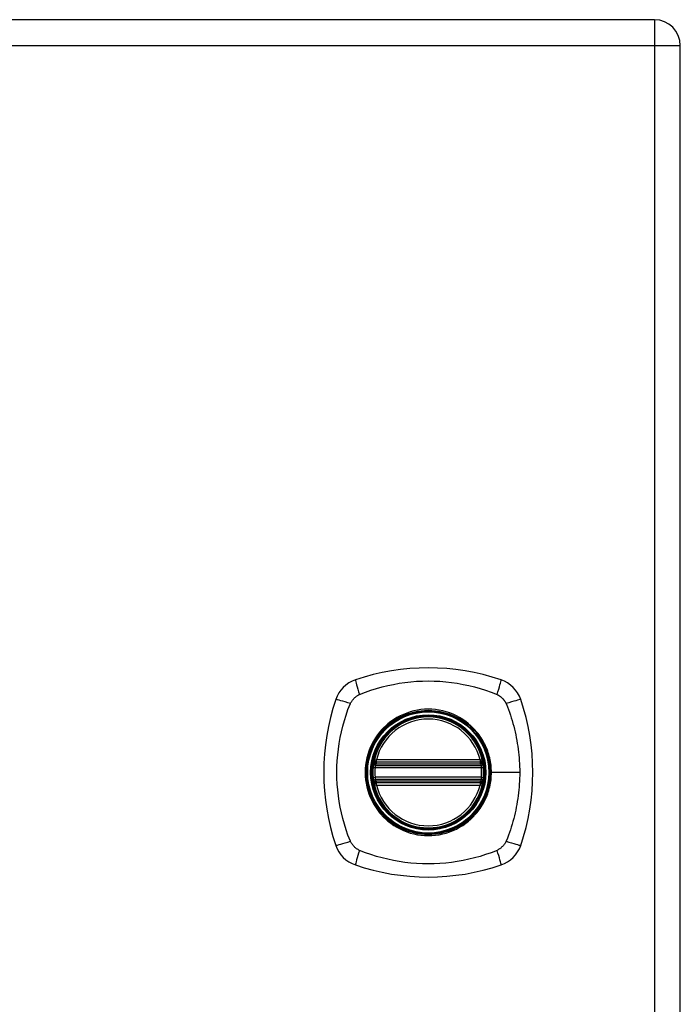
# Model space of a CAD drawing. Header units: inches. Extents: x 2.3 to 72.2, y 3.3 to 39.4.
# Tile 72 of 77: x 28.3 to 32.1, y 21.8 to 27.4. Entities that reach past the tile are written whole.
import ezdxf

# ---------------------------------------------------------------- set-up
doc = ezdxf.new("R2010")
doc.units = ezdxf.units.IN
doc.header["$MEASUREMENT"] = 0
doc.layers.add('Visible Edges(ANSI)', color=7, linetype='Continuous', lineweight=25)
doc.layers.add('Visible Tangent Edges(ANSI)', color=7, linetype='Continuous', lineweight=25)

msp = doc.modelspace()

# ---------------------------------------------------------------- linework, layer by layer
at = {"layer": 'Visible Edges(ANSI)'}
for p, q in [((31.9148, 27.3681), (20.2888, 27.3681)), ((32.0608, 7.7111), (32.0608, 27.2221)), ((30.34, 23.1575), (30.9336, 23.1575)), ((30.3441, 23.1773), (30.9295, 23.1773)), ((30.9336, 23.0787), (30.34, 23.0787)), ((30.9295, 23.0589), (30.3441, 23.0589))]:
    msp.add_line(p, q, dxfattribs=at)
at = {"layer": 'Visible Edges(ANSI)', "flags": 128}
for points in [[(30.3284, 23.1713), (30.3284, 23.1713), (30.3284, 23.1711), (30.3283, 23.1708), (30.3282, 23.1705), (30.3282, 23.17), (30.3281, 23.1694), (30.328, 23.1688), (30.3278, 23.168), (30.3277, 23.1672), (30.3276, 23.1662), (30.3274, 23.1652), (30.3272, 23.1641), (30.3271, 23.1629), (30.3269, 23.1617), (30.3267, 23.1604), (30.3265, 23.159), (30.3263, 23.1576), (30.3262, 23.1561), (30.326, 23.1546), (30.3258, 23.1531), (30.3256, 23.1515), (30.3255, 23.15), (30.3253, 23.1484), (30.3252, 23.1468)], [(30.9485, 23.1468), (30.9484, 23.1484), (30.9482, 23.15), (30.948, 23.1515), (30.9479, 23.1531), (30.9477, 23.1546), (30.9475, 23.1561), (30.9473, 23.1576), (30.9471, 23.159), (30.947, 23.1604), (30.9468, 23.1617), (30.9466, 23.1629), (30.9464, 23.1641), (30.9463, 23.1652), (30.9461, 23.1662), (30.946, 23.1672), (30.9458, 23.168), (30.9457, 23.1688), (30.9456, 23.1694), (30.9455, 23.17), (30.9454, 23.1705), (30.9454, 23.1708), (30.9453, 23.1711), (30.9453, 23.1713), (30.9453, 23.1713)], [(30.3252, 23.0895), (30.3253, 23.0879), (30.3255, 23.0863), (30.3256, 23.0847), (30.3258, 23.0832), (30.326, 23.0816), (30.3262, 23.0801), (30.3263, 23.0787), (30.3265, 23.0773), (30.3267, 23.0759), (30.3269, 23.0746), (30.3271, 23.0733), (30.3272, 23.0722), (30.3274, 23.0711), (30.3276, 23.07), (30.3277, 23.0691), (30.3278, 23.0682), (30.328, 23.0675), (30.3281, 23.0668), (30.3282, 23.0662), (30.3282, 23.0658), (30.3283, 23.0654), (30.3284, 23.0651), (30.3284, 23.065), (30.3284, 23.0649)], [(30.9453, 23.0649), (30.9453, 23.065), (30.9453, 23.0651), (30.9454, 23.0654), (30.9454, 23.0658), (30.9455, 23.0662), (30.9456, 23.0668), (30.9457, 23.0675), (30.9458, 23.0682), (30.946, 23.0691), (30.9461, 23.07), (30.9463, 23.0711), (30.9464, 23.0722), (30.9466, 23.0733), (30.9468, 23.0746), (30.947, 23.0759), (30.9471, 23.0773), (30.9473, 23.0787), (30.9475, 23.0801), (30.9477, 23.0816), (30.9479, 23.0832), (30.948, 23.0847), (30.9482, 23.0863), (30.9484, 23.0879), (30.9485, 23.0895)]]:
    msp.add_lwpolyline(points, dxfattribs=at)
at = {"layer": 'Visible Edges(ANSI)'}
for radius in [0.3199, 0.315]:
    msp.add_circle((30.6368, 23.1181), radius, dxfattribs=at)
for centre, radius, start, end in [((31.9148, 27.2221), 0.146, 0, 90), ((30.6368, 22.4291), 1.2795, 71.2278, 108.7722), ((30.2821, 23.4729), 0.1772, 108.7722, 161.2278), ((30.9916, 23.4729), 0.1772, 18.7722, 71.2278), ((31.3258, 23.1181), 1.2795, 161.2278, 198.7722), ((29.9479, 23.1181), 1.2795, 341.2278, 18.7722), ((30.6368, 23.1181), 0.313, 13.6344, 166.3656), ((30.6368, 23.1181), 0.313, 166.3656, 170.216), ((30.3441, 23.1891), 0.0118, 166.3656, 270), ((30.9295, 23.1891), 0.0118, 270, 13.6344), ((30.6368, 23.1181), 0.313, 9.784, 13.6344), ((30.6368, 23.1181), 0.313, 174.7499, 185.2501), ((30.34, 23.1693), 0.0118, 170.216, 270), ((30.9336, 23.1693), 0.0118, 270, 9.784), ((30.6368, 23.1181), 0.313, 354.7499, 5.2501), ((30.34, 23.0669), 0.0118, 90, 189.784), ((30.9336, 23.0669), 0.0118, 350.216, 90), ((30.6368, 23.1181), 0.313, 189.784, 193.6344), ((30.3441, 23.0471), 0.0118, 90, 193.6344), ((30.6368, 23.1181), 0.313, 193.6344, 346.3656), ((30.9295, 23.0471), 0.0118, 346.3656, 90), ((30.6368, 23.1181), 0.313, 346.3656, 350.216), ((30.2821, 22.7634), 0.1772, 198.7722, 251.2278), ((30.9916, 22.7634), 0.1772, 288.7722, 341.2278), ((30.6368, 23.8071), 1.2795, 251.2278, 288.7722)]:
    msp.add_arc(centre, radius, start, end, dxfattribs=at)
at = {"layer": 'Visible Tangent Edges(ANSI)'}
for p, q in [((31.9148, 27.3681), (31.9148, 27.2221)), ((20.2888, 27.2221), (31.9148, 27.2221)), ((31.9148, 27.2221), (32.0608, 27.2221)), ((31.9148, 27.2221), (31.9148, 7.7111)), ((30.3327, 23.1919), (30.3441, 23.1891)), ((30.3441, 23.1773), (30.3441, 23.1891)), ((30.9295, 23.1891), (30.3441, 23.1891)), ((30.9295, 23.1891), (30.941, 23.1919)), ((30.9295, 23.1891), (30.9295, 23.1773)), ((30.3252, 23.1468), (30.3369, 23.1457)), ((30.3344, 23.1703), (30.3284, 23.1713)), ((30.3369, 23.1457), (30.9367, 23.1457)), ((30.34, 23.1575), (30.34, 23.1676)), ((30.3441, 23.1674), (30.3441, 23.1773)), ((30.3441, 23.1674), (30.9295, 23.1674)), ((30.9295, 23.1773), (30.9295, 23.1674)), ((30.9336, 23.1676), (30.9336, 23.1575)), ((30.9367, 23.1457), (30.9485, 23.1468)), ((30.9453, 23.1713), (30.9393, 23.1703)), ((30.3252, 23.0895), (30.3369, 23.0906)), ((30.9367, 23.0906), (30.3369, 23.0906)), ((30.34, 23.0687), (30.34, 23.0787)), ((30.9336, 23.0787), (30.9336, 23.0687)), ((30.9367, 23.0906), (30.9485, 23.0895)), ((30.989, 23.1181), (30.9937, 23.1181)), ((31.1534, 23.1181), (30.9937, 23.1181)), ((30.3284, 23.0649), (30.3344, 23.066)), ((30.3441, 23.0471), (30.3327, 23.0443)), ((30.3441, 23.0589), (30.3441, 23.0688)), ((30.9295, 23.0688), (30.3441, 23.0688)), ((30.3441, 23.0471), (30.3441, 23.0589)), ((30.3441, 23.0471), (30.9295, 23.0471)), ((30.9295, 23.0688), (30.9295, 23.0589)), ((30.9295, 23.0589), (30.9295, 23.0471)), ((30.941, 23.0443), (30.9295, 23.0471)), ((30.9393, 23.066), (30.9453, 23.0649))]:
    msp.add_line(p, q, dxfattribs=at)
at = {"layer": 'Visible Tangent Edges(ANSI)', "flags": 128}
for points in [[(30.2482, 23.5581), (30.2818, 23.5718), (30.3128, 23.5823), (30.3442, 23.592), (30.3758, 23.6007), (30.4078, 23.6085), (30.44, 23.6153), (30.4724, 23.6212), (30.505, 23.626), (30.5378, 23.6298), (30.5706, 23.6325), (30.6036, 23.6341), (30.6366, 23.6347), (30.6697, 23.6342), (30.7027, 23.6325), (30.7355, 23.6298), (30.7683, 23.6261), (30.8009, 23.6212), (30.8334, 23.6154), (30.8657, 23.6086), (30.8977, 23.6007), (30.9294, 23.592), (30.9608, 23.5823), (30.9919, 23.5718), (31.0254, 23.5581)], [(30.1969, 23.5067), (30.1983, 23.5095), (30.1997, 23.5122), (30.2012, 23.5149), (30.2028, 23.5176), (30.2044, 23.5202), (30.2062, 23.5227), (30.208, 23.5252), (30.2099, 23.5277), (30.2118, 23.5301), (30.2138, 23.5324), (30.2159, 23.5347), (30.2181, 23.5369), (30.2203, 23.539), (30.2226, 23.5411), (30.2249, 23.5431), (30.2273, 23.5451), (30.2297, 23.5469), (30.2322, 23.5488), (30.2348, 23.5505), (30.2374, 23.5522), (30.24, 23.5538), (30.2427, 23.5553), (30.2455, 23.5567), (30.2482, 23.5581)], [(31.0254, 23.5581), (31.0268, 23.5574), (31.0282, 23.5567), (31.0296, 23.556), (31.0309, 23.5553), (31.0323, 23.5545), (31.0336, 23.5538), (31.0349, 23.553), (31.0362, 23.5522), (31.0376, 23.5514), (31.0389, 23.5505), (31.0401, 23.5497), (31.0414, 23.5488), (31.0427, 23.5479), (31.0439, 23.547), (31.0452, 23.546), (31.0464, 23.5451), (31.0476, 23.5441), (31.0488, 23.5431), (31.0499, 23.5421), (31.0511, 23.5411), (31.0523, 23.5401), (31.0534, 23.539), (31.0545, 23.538), (31.0556, 23.5369)], [(31.0556, 23.5369), (31.0567, 23.5358), (31.0577, 23.5347), (31.0588, 23.5335), (31.0598, 23.5324), (31.0608, 23.5312), (31.0618, 23.5301), (31.0628, 23.5289), (31.0638, 23.5277), (31.0647, 23.5265), (31.0656, 23.5252), (31.0665, 23.524), (31.0674, 23.5227), (31.0683, 23.5215), (31.0692, 23.5202), (31.07, 23.5189), (31.0708, 23.5176), (31.0717, 23.5163), (31.0724, 23.5149), (31.0732, 23.5136), (31.074, 23.5122), (31.0747, 23.5109), (31.0754, 23.5095), (31.0761, 23.5081), (31.0768, 23.5067)], [(30.1969, 22.7295), (30.1831, 22.7631), (30.1726, 22.7941), (30.163, 22.8255), (30.1542, 22.8571), (30.1464, 22.8891), (30.1396, 22.9213), (30.1338, 22.9537), (30.1289, 22.9863), (30.1252, 23.019), (30.1224, 23.0519), (30.1208, 23.0849), (30.1203, 23.1179), (30.1208, 23.151), (30.1224, 23.184), (30.1251, 23.2168), (30.1289, 23.2496), (30.1337, 23.2822), (30.1395, 23.3147), (30.1464, 23.3469), (30.1542, 23.379), (30.163, 23.4107), (30.1726, 23.4421), (30.1831, 23.4732), (30.1969, 23.5067)], [(30.989, 23.1181), (30.9836, 23.0569), (30.9678, 22.9975), (30.9418, 22.9418), (30.9065, 22.8913), (30.8632, 22.848), (30.813, 22.813), (30.7572, 22.7871), (30.6978, 22.7713), (30.6364, 22.766), (30.5752, 22.7714), (30.516, 22.7873), (30.4602, 22.8133), (30.4099, 22.8485), (30.3667, 22.8918), (30.3317, 22.9419), (30.3059, 22.9977), (30.29, 23.0572), (30.2847, 23.1183), (30.2901, 23.1796), (30.306, 23.2389), (30.332, 23.2947), (30.3672, 23.345), (30.4104, 23.3882), (30.4606, 23.4232), (30.5163, 23.449), (30.5757, 23.4649), (30.637, 23.4703), (30.6984, 23.4649), (30.7575, 23.449), (30.8133, 23.423), (30.8636, 23.3878), (30.9069, 23.3445), (30.942, 23.2942), (30.9678, 23.2386), (30.9836, 23.1793), (30.989, 23.1181)], [(30.8644, 23.3927), (30.8483, 23.4054), (30.8314, 23.417), (30.8138, 23.4278), (30.7956, 23.4375), (30.7769, 23.4462), (30.7578, 23.4537), (30.7383, 23.4602), (30.7184, 23.4655), (30.6984, 23.4696), (30.678, 23.4726), (30.6574, 23.4744), (30.6367, 23.475), (30.6161, 23.4744), (30.5956, 23.4726), (30.5752, 23.4696), (30.555, 23.4654), (30.5351, 23.4601), (30.5156, 23.4536), (30.4964, 23.4461), (30.4778, 23.4374), (30.4597, 23.4277), (30.4422, 23.417), (30.4254, 23.4053), (30.4093, 23.3927)], [(31.0768, 23.5067), (31.085, 23.4885), (31.0905, 23.4732), (31.0959, 23.4577), (31.101, 23.4421), (31.106, 23.4265), (31.1107, 23.4107), (31.1152, 23.3949), (31.1194, 23.379), (31.1235, 23.3631), (31.1272, 23.347), (31.1308, 23.3309), (31.1341, 23.3148), (31.1371, 23.2986), (31.1399, 23.2823), (31.1425, 23.266), (31.1448, 23.2497), (31.1468, 23.2334), (31.1485, 23.217), (31.15, 23.2006), (31.1512, 23.1841), (31.1522, 23.1676), (31.1529, 23.1511), (31.1533, 23.1346), (31.1534, 23.1181)], [(30.4093, 23.3927), (30.4071, 23.3909), (30.405, 23.3892), (30.4029, 23.3873), (30.4008, 23.3855), (30.3988, 23.3837), (30.3967, 23.3818), (30.3947, 23.3799), (30.3926, 23.378), (30.3906, 23.3761), (30.3886, 23.3742), (30.3866, 23.3722), (30.3847, 23.3703), (30.3827, 23.3683), (30.3808, 23.3663), (30.3788, 23.3643), (30.3769, 23.3623), (30.375, 23.3603), (30.3732, 23.3582), (30.3713, 23.3562), (30.3694, 23.3541), (30.3676, 23.352), (30.3658, 23.3499), (30.364, 23.3478), (30.3622, 23.3457)], [(30.9114, 23.3457), (30.9097, 23.3478), (30.9079, 23.3499), (30.906, 23.352), (30.9042, 23.3541), (30.9024, 23.3562), (30.9005, 23.3583), (30.8986, 23.3603), (30.8967, 23.3623), (30.8948, 23.3643), (30.8929, 23.3663), (30.8909, 23.3683), (30.889, 23.3703), (30.887, 23.3723), (30.885, 23.3742), (30.883, 23.3761), (30.881, 23.378), (30.879, 23.3799), (30.8769, 23.3818), (30.8749, 23.3837), (30.8728, 23.3855), (30.8707, 23.3873), (30.8686, 23.3892), (30.8665, 23.391), (30.8644, 23.3927)], [(30.3622, 23.3457), (30.3496, 23.3296), (30.3379, 23.3127), (30.3271, 23.2951), (30.3174, 23.277), (30.3087, 23.2582), (30.3011, 23.2391), (30.2947, 23.2195), (30.2894, 23.1996), (30.2853, 23.1795), (30.2823, 23.1592), (30.2805, 23.1386), (30.28, 23.118), (30.2806, 23.0974), (30.2823, 23.0769), (30.2853, 23.0566), (30.2895, 23.0365), (30.2948, 23.0165), (30.3013, 22.9969), (30.3089, 22.9777), (30.3175, 22.959), (30.3272, 22.941), (30.3379, 22.9235), (30.3496, 22.9067), (30.3622, 22.8906)], [(30.9937, 23.1181), (30.9936, 23.1284), (30.9931, 23.1386), (30.9924, 23.1489), (30.9913, 23.1592), (30.99, 23.1694), (30.9883, 23.1796), (30.9864, 23.1897), (30.9842, 23.1998), (30.9817, 23.2098), (30.9789, 23.2197), (30.9758, 23.2295), (30.9725, 23.2391), (30.9689, 23.2487), (30.9649, 23.2582), (30.9608, 23.2676), (30.9563, 23.2769), (30.9516, 23.2861), (30.9466, 23.2951), (30.9413, 23.304), (30.9358, 23.3126), (30.9301, 23.3212), (30.9241, 23.3295), (30.9179, 23.3377), (30.9114, 23.3457)], [(30.3327, 23.1919), (30.3324, 23.191), (30.3322, 23.19), (30.3321, 23.1891), (30.3319, 23.1881), (30.3318, 23.1872), (30.3317, 23.1862), (30.3316, 23.1853), (30.3316, 23.1843), (30.3315, 23.1834), (30.3315, 23.1824), (30.3315, 23.1815), (30.3316, 23.1806), (30.3317, 23.1796), (30.3318, 23.1787), (30.3319, 23.1778), (30.332, 23.1769), (30.3322, 23.176), (30.3324, 23.1751), (30.3327, 23.1742), (30.3329, 23.1734), (30.3332, 23.1726), (30.3336, 23.1718), (30.3339, 23.171), (30.3344, 23.1703)], [(30.9393, 23.1703), (30.9397, 23.171), (30.9401, 23.1718), (30.9404, 23.1726), (30.9407, 23.1734), (30.941, 23.1742), (30.9412, 23.1751), (30.9414, 23.176), (30.9416, 23.1769), (30.9418, 23.1778), (30.9419, 23.1787), (30.942, 23.1796), (30.9421, 23.1806), (30.9421, 23.1815), (30.9421, 23.1824), (30.9421, 23.1834), (30.9421, 23.1843), (30.942, 23.1853), (30.942, 23.1862), (30.9419, 23.1872), (30.9417, 23.1881), (30.9416, 23.1891), (30.9414, 23.19), (30.9412, 23.191), (30.941, 23.1919)], [(30.3344, 23.1703), (30.3345, 23.1701), (30.3347, 23.17), (30.3349, 23.1698), (30.3351, 23.1697), (30.3353, 23.1695), (30.3356, 23.1694), (30.3358, 23.1692), (30.336, 23.1691), (30.3362, 23.1689), (30.3365, 23.1688), (30.3367, 23.1687), (30.3369, 23.1686), (30.3372, 23.1685), (30.3374, 23.1684), (30.3377, 23.1683), (30.3379, 23.1682), (30.3382, 23.1681), (30.3384, 23.168), (30.3387, 23.1679), (30.339, 23.1678), (30.3392, 23.1677), (30.3395, 23.1677), (30.3398, 23.1676), (30.34, 23.1676)], [(30.3369, 23.1457), (30.3371, 23.1464), (30.3372, 23.1472), (30.3374, 23.148), (30.3375, 23.1487), (30.3377, 23.1495), (30.3379, 23.1502), (30.3381, 23.1509), (30.3382, 23.1516), (30.3384, 23.1522), (30.3386, 23.1529), (30.3388, 23.1535), (30.3389, 23.154), (30.3391, 23.1546), (30.3392, 23.155), (30.3394, 23.1555), (30.3395, 23.1559), (30.3396, 23.1563), (30.3397, 23.1566), (30.3398, 23.1569), (30.3399, 23.1571), (30.3399, 23.1573), (30.34, 23.1574), (30.34, 23.1575), (30.34, 23.1575)], [(30.34, 23.1676), (30.3402, 23.1676), (30.3404, 23.1675), (30.3405, 23.1675), (30.3407, 23.1675), (30.3409, 23.1675), (30.341, 23.1675), (30.3412, 23.1675), (30.3414, 23.1675), (30.3416, 23.1675), (30.3417, 23.1675), (30.3419, 23.1674), (30.3421, 23.1674), (30.3422, 23.1674), (30.3424, 23.1674), (30.3426, 23.1674), (30.3428, 23.1674), (30.3429, 23.1674), (30.3431, 23.1674), (30.3433, 23.1674), (30.3434, 23.1674), (30.3436, 23.1674), (30.3438, 23.1674), (30.344, 23.1674), (30.3441, 23.1674)], [(30.9295, 23.1674), (30.9297, 23.1674), (30.9299, 23.1674), (30.93, 23.1674), (30.9302, 23.1674), (30.9304, 23.1674), (30.9306, 23.1674), (30.9307, 23.1674), (30.9309, 23.1674), (30.9311, 23.1674), (30.9312, 23.1674), (30.9314, 23.1674), (30.9316, 23.1674), (30.9318, 23.1674), (30.9319, 23.1675), (30.9321, 23.1675), (30.9323, 23.1675), (30.9324, 23.1675), (30.9326, 23.1675), (30.9328, 23.1675), (30.933, 23.1675), (30.9331, 23.1675), (30.9333, 23.1675), (30.9335, 23.1676), (30.9336, 23.1676)], [(30.9336, 23.1676), (30.9339, 23.1676), (30.9342, 23.1677), (30.9344, 23.1677), (30.9347, 23.1678), (30.935, 23.1679), (30.9352, 23.168), (30.9355, 23.1681), (30.9357, 23.1682), (30.936, 23.1683), (30.9362, 23.1684), (30.9365, 23.1685), (30.9367, 23.1686), (30.937, 23.1687), (30.9372, 23.1688), (30.9374, 23.1689), (30.9377, 23.1691), (30.9379, 23.1692), (30.9381, 23.1694), (30.9383, 23.1695), (30.9385, 23.1697), (30.9387, 23.1698), (30.9389, 23.17), (30.9391, 23.1701), (30.9393, 23.1703)], [(30.9336, 23.1575), (30.9336, 23.1575), (30.9337, 23.1574), (30.9337, 23.1573), (30.9338, 23.1571), (30.9338, 23.1569), (30.9339, 23.1566), (30.934, 23.1563), (30.9342, 23.1559), (30.9343, 23.1555), (30.9344, 23.155), (30.9346, 23.1546), (30.9347, 23.154), (30.9349, 23.1535), (30.9351, 23.1529), (30.9353, 23.1522), (30.9354, 23.1516), (30.9356, 23.1509), (30.9358, 23.1502), (30.936, 23.1495), (30.9361, 23.1487), (30.9363, 23.148), (30.9364, 23.1472), (30.9366, 23.1464), (30.9367, 23.1457)], [(30.34, 23.0787), (30.34, 23.0788), (30.34, 23.0789), (30.3399, 23.079), (30.3399, 23.0792), (30.3398, 23.0794), (30.3397, 23.0797), (30.3396, 23.08), (30.3395, 23.0803), (30.3394, 23.0808), (30.3392, 23.0812), (30.3391, 23.0817), (30.3389, 23.0822), (30.3387, 23.0828), (30.3386, 23.0834), (30.3384, 23.084), (30.3382, 23.0847), (30.3381, 23.0854), (30.3379, 23.0861), (30.3377, 23.0868), (30.3375, 23.0875), (30.3374, 23.0883), (30.3372, 23.089), (30.3371, 23.0898), (30.3369, 23.0906)], [(30.9114, 22.8906), (30.9179, 22.8986), (30.9241, 22.9068), (30.9301, 22.9151), (30.9359, 22.9237), (30.9414, 22.9324), (30.9466, 22.9413), (30.9516, 22.9503), (30.9563, 22.9594), (30.9608, 22.9687), (30.965, 22.9781), (30.9689, 22.9875), (30.9725, 22.9971), (30.9759, 23.0068), (30.9789, 23.0166), (30.9817, 23.0265), (30.9842, 23.0365), (30.9864, 23.0466), (30.9884, 23.0567), (30.99, 23.0669), (30.9913, 23.0771), (30.9924, 23.0874), (30.9931, 23.0976), (30.9936, 23.1079), (30.9937, 23.1181)], [(30.9367, 23.0906), (30.9366, 23.0898), (30.9364, 23.089), (30.9363, 23.0883), (30.9361, 23.0875), (30.936, 23.0868), (30.9358, 23.0861), (30.9356, 23.0854), (30.9354, 23.0847), (30.9353, 23.084), (30.9351, 23.0834), (30.9349, 23.0828), (30.9347, 23.0822), (30.9346, 23.0817), (30.9344, 23.0812), (30.9343, 23.0808), (30.9342, 23.0803), (30.934, 23.08), (30.9339, 23.0797), (30.9338, 23.0794), (30.9338, 23.0792), (30.9337, 23.079), (30.9337, 23.0789), (30.9336, 23.0788), (30.9336, 23.0787)], [(31.1534, 23.1181), (31.1533, 23.1016), (31.1529, 23.0851), (31.1522, 23.0686), (31.1512, 23.0521), (31.15, 23.0356), (31.1485, 23.0192), (31.1468, 23.0028), (31.1447, 22.9864), (31.1425, 22.9701), (31.1399, 22.9538), (31.1371, 22.9375), (31.1341, 22.9214), (31.1308, 22.9052), (31.1272, 22.8891), (31.1234, 22.8731), (31.1194, 22.8572), (31.1152, 22.8413), (31.1107, 22.8255), (31.106, 22.8098), (31.1011, 22.7942), (31.0959, 22.7786), (31.0906, 22.7631), (31.085, 22.7477), (31.0768, 22.7295)], [(30.3344, 23.066), (30.3339, 23.0652), (30.3336, 23.0645), (30.3332, 23.0637), (30.3329, 23.0628), (30.3327, 23.062), (30.3324, 23.0611), (30.3322, 23.0603), (30.332, 23.0594), (30.3319, 23.0585), (30.3318, 23.0575), (30.3317, 23.0566), (30.3316, 23.0557), (30.3315, 23.0547), (30.3315, 23.0538), (30.3315, 23.0529), (30.3316, 23.0519), (30.3316, 23.051), (30.3317, 23.05), (30.3318, 23.0491), (30.3319, 23.0481), (30.3321, 23.0472), (30.3322, 23.0462), (30.3324, 23.0453), (30.3327, 23.0443)], [(30.34, 23.0687), (30.3398, 23.0686), (30.3395, 23.0686), (30.3392, 23.0685), (30.339, 23.0684), (30.3387, 23.0683), (30.3384, 23.0683), (30.3382, 23.0682), (30.3379, 23.0681), (30.3377, 23.068), (30.3374, 23.0679), (30.3372, 23.0678), (30.3369, 23.0677), (30.3367, 23.0675), (30.3365, 23.0674), (30.3362, 23.0673), (30.336, 23.0672), (30.3358, 23.067), (30.3356, 23.0669), (30.3353, 23.0667), (30.3351, 23.0666), (30.3349, 23.0664), (30.3347, 23.0663), (30.3345, 23.0661), (30.3344, 23.066)], [(30.3441, 23.0688), (30.344, 23.0688), (30.3438, 23.0688), (30.3436, 23.0688), (30.3434, 23.0688), (30.3433, 23.0688), (30.3431, 23.0688), (30.3429, 23.0688), (30.3428, 23.0688), (30.3426, 23.0688), (30.3424, 23.0688), (30.3422, 23.0688), (30.3421, 23.0688), (30.3419, 23.0688), (30.3417, 23.0688), (30.3416, 23.0688), (30.3414, 23.0688), (30.3412, 23.0688), (30.341, 23.0687), (30.3409, 23.0687), (30.3407, 23.0687), (30.3405, 23.0687), (30.3404, 23.0687), (30.3402, 23.0687), (30.34, 23.0687)], [(30.9336, 23.0687), (30.9335, 23.0687), (30.9333, 23.0687), (30.9331, 23.0687), (30.933, 23.0687), (30.9328, 23.0687), (30.9326, 23.0687), (30.9324, 23.0688), (30.9323, 23.0688), (30.9321, 23.0688), (30.9319, 23.0688), (30.9318, 23.0688), (30.9316, 23.0688), (30.9314, 23.0688), (30.9312, 23.0688), (30.9311, 23.0688), (30.9309, 23.0688), (30.9307, 23.0688), (30.9306, 23.0688), (30.9304, 23.0688), (30.9302, 23.0688), (30.93, 23.0688), (30.9299, 23.0688), (30.9297, 23.0688), (30.9295, 23.0688)], [(30.9393, 23.066), (30.9391, 23.0661), (30.9389, 23.0663), (30.9387, 23.0664), (30.9385, 23.0666), (30.9383, 23.0667), (30.9381, 23.0669), (30.9379, 23.067), (30.9377, 23.0672), (30.9374, 23.0673), (30.9372, 23.0674), (30.937, 23.0675), (30.9367, 23.0677), (30.9365, 23.0678), (30.9362, 23.0679), (30.936, 23.068), (30.9357, 23.0681), (30.9355, 23.0682), (30.9352, 23.0683), (30.935, 23.0683), (30.9347, 23.0684), (30.9344, 23.0685), (30.9342, 23.0686), (30.9339, 23.0686), (30.9336, 23.0687)], [(30.941, 23.0443), (30.9412, 23.0453), (30.9414, 23.0462), (30.9416, 23.0472), (30.9417, 23.0481), (30.9419, 23.0491), (30.942, 23.05), (30.942, 23.051), (30.9421, 23.0519), (30.9421, 23.0529), (30.9421, 23.0538), (30.9421, 23.0547), (30.9421, 23.0557), (30.942, 23.0566), (30.9419, 23.0575), (30.9418, 23.0585), (30.9416, 23.0594), (30.9414, 23.0603), (30.9412, 23.0611), (30.941, 23.062), (30.9407, 23.0628), (30.9404, 23.0637), (30.9401, 23.0645), (30.9397, 23.0652), (30.9393, 23.066)], [(30.3622, 22.8906), (30.364, 22.8884), (30.3658, 22.8863), (30.3676, 22.8842), (30.3694, 22.8821), (30.3713, 22.8801), (30.3732, 22.878), (30.375, 22.876), (30.3769, 22.8739), (30.3788, 22.8719), (30.3808, 22.8699), (30.3827, 22.8679), (30.3846, 22.866), (30.3866, 22.864), (30.3886, 22.8621), (30.3906, 22.8601), (30.3926, 22.8582), (30.3946, 22.8563), (30.3967, 22.8545), (30.3988, 22.8526), (30.4008, 22.8507), (30.4029, 22.8489), (30.405, 22.8471), (30.4071, 22.8453), (30.4093, 22.8435)], [(30.8644, 22.8435), (30.8665, 22.8453), (30.8686, 22.8471), (30.8707, 22.8489), (30.8728, 22.8507), (30.8749, 22.8526), (30.8769, 22.8544), (30.879, 22.8563), (30.881, 22.8582), (30.883, 22.8601), (30.885, 22.862), (30.887, 22.864), (30.889, 22.8659), (30.8909, 22.8679), (30.8929, 22.8699), (30.8948, 22.8719), (30.8967, 22.8739), (30.8986, 22.8759), (30.9005, 22.878), (30.9023, 22.88), (30.9042, 22.8821), (30.906, 22.8842), (30.9078, 22.8863), (30.9097, 22.8884), (30.9114, 22.8906)], [(30.4093, 22.8435), (30.4254, 22.8309), (30.4423, 22.8192), (30.4599, 22.8085), (30.4781, 22.7988), (30.4967, 22.7901), (30.5159, 22.7825), (30.5354, 22.7761), (30.5552, 22.7707), (30.5753, 22.7666), (30.5956, 22.7636), (30.6161, 22.7619), (30.6368, 22.7613), (30.6574, 22.7618), (30.678, 22.7636), (30.6984, 22.7666), (30.7186, 22.7708), (30.7384, 22.7761), (30.758, 22.7825), (30.7771, 22.7901), (30.7958, 22.7987), (30.814, 22.8085), (30.8315, 22.8192), (30.8483, 22.8309), (30.8644, 22.8435)], [(30.2482, 22.6782), (30.2455, 22.6795), (30.2427, 22.681), (30.2401, 22.6825), (30.2374, 22.6841), (30.2348, 22.6857), (30.2322, 22.6875), (30.2298, 22.6893), (30.2273, 22.6911), (30.2249, 22.6931), (30.2226, 22.6951), (30.2203, 22.6972), (30.2181, 22.6993), (30.216, 22.7015), (30.2139, 22.7038), (30.2119, 22.7061), (30.2099, 22.7085), (30.208, 22.711), (30.2062, 22.7135), (30.2045, 22.716), (30.2028, 22.7186), (30.2012, 22.7213), (30.1997, 22.724), (30.1983, 22.7267), (30.1969, 22.7295)], [(31.0768, 22.7295), (31.0754, 22.7268), (31.074, 22.724), (31.0725, 22.7213), (31.0709, 22.7187), (31.0692, 22.7161), (31.0675, 22.7135), (31.0657, 22.711), (31.0638, 22.7086), (31.0619, 22.7062), (31.0599, 22.7039), (31.0578, 22.7016), (31.0556, 22.6994), (31.0534, 22.6973), (31.0512, 22.6952), (31.0488, 22.6932), (31.0464, 22.6912), (31.044, 22.6893), (31.0415, 22.6875), (31.0389, 22.6858), (31.0363, 22.6841), (31.0337, 22.6825), (31.031, 22.681), (31.0282, 22.6795), (31.0254, 22.6782)], [(31.0254, 22.6782), (30.9919, 22.6644), (30.9608, 22.6539), (30.9294, 22.6442), (30.8977, 22.6355), (30.8657, 22.6277), (30.8334, 22.6208), (30.8009, 22.615), (30.7683, 22.6102), (30.7355, 22.6064), (30.7027, 22.6037), (30.6697, 22.6021), (30.6366, 22.6015), (30.6036, 22.6021), (30.5706, 22.6037), (30.5378, 22.6065), (30.505, 22.6102), (30.4724, 22.6151), (30.44, 22.6209), (30.4078, 22.6277), (30.3758, 22.6355), (30.3442, 22.6443), (30.3128, 22.6539), (30.2818, 22.6644), (30.2482, 22.6782)]]:
    msp.add_lwpolyline(points, dxfattribs=at)
at = {"layer": 'Visible Tangent Edges(ANSI)'}
for radius in [0.3464, 0.3422, 0.3254, 0.3242]:
    msp.add_circle((30.6368, 23.1181), radius, dxfattribs=at)
for start, end in [(13.6344, 166.3656), (174.7499, 185.2501), (354.7499, 5.2501), (193.6344, 346.3656)]:
    msp.add_arc((30.6368, 23.1181), 0.3012, start, end, dxfattribs=at)
for centre, major_axis, ratio, start_param, end_param in [((30.2625, 23.5304), (-0.0372, 0.1121), 0.042597, 0.170073, 1.307344), ((31.0111, 23.5304), (0.0372, 0.1121), 0.042597, 4.975842, 6.113112), ((30.2246, 23.4924), (-0.1121, 0.0372), 0.042597, 4.975842, 6.113112), ((31.0491, 23.4924), (0.1121, 0.0372), 0.042597, 0.170073, 1.307344), ((30.3287, 23.1713), (0.00773, 0.00893), 0.431674, 4.96723, 6.283185), ((30.34, 23.1659), (0.0021, 0.0116), 0.025638, 0, 1.426581), ((30.9336, 23.1659), (-0.0021, 0.0116), 0.025638, 4.856604, 6.283185), ((30.945, 23.1713), (-0.00773, 0.00893), 0.431674, 0, 1.315955), ((30.3287, 23.065), (0.00773, -0.00893), 0.431674, 0, 1.315955), ((30.34, 23.0704), (0.0021, -0.0116), 0.025638, 4.856604, 6.283185), ((30.9336, 23.0704), (-0.0021, -0.0116), 0.025638, 0, 1.426581), ((30.945, 23.065), (-0.00773, -0.00893), 0.431674, 4.96723, 6.283185), ((30.2246, 22.7438), (-0.1121, -0.0372), 0.042597, 0.170073, 1.307344), ((31.0491, 22.7438), (0.1121, -0.0372), 0.042597, 4.975842, 6.113112), ((30.2625, 22.7058), (-0.0372, -0.1121), 0.042597, 4.975842, 6.113112), ((31.0111, 22.7058), (0.0372, -0.1121), 0.042597, 0.170073, 1.307344)]:
    msp.add_ellipse(centre, major_axis=major_axis, ratio=ratio, start_param=start_param, end_param=end_param, dxfattribs=at)

doc.saveas('drawing.dxf')
